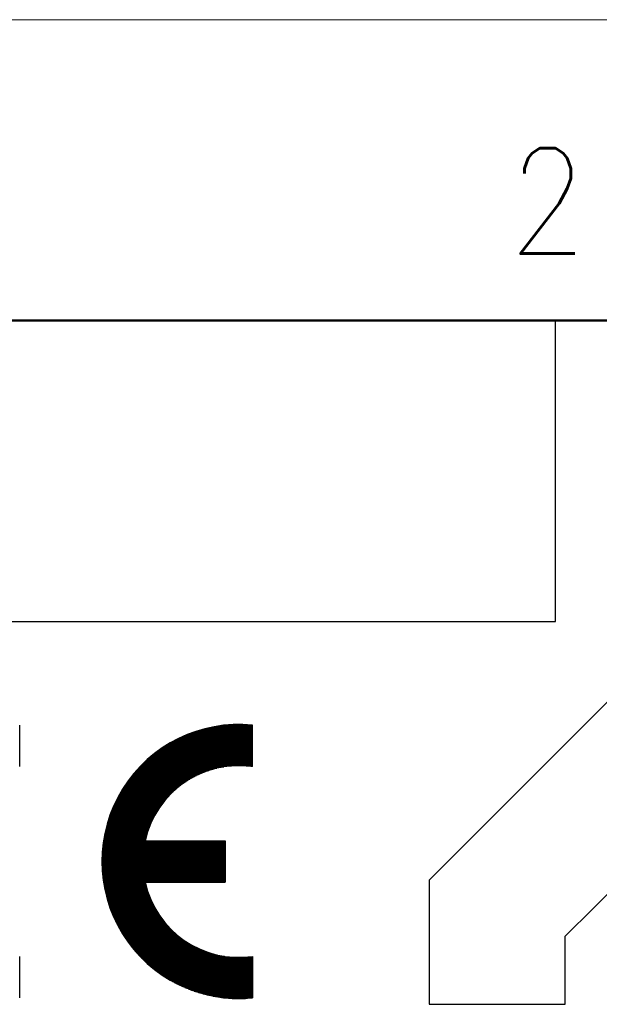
# Model space of a CAD drawing. Header units: millimetres. Extents: x 0 to 1071, y 0 to 742.
# Tile 79 of 131: x 168 to 216, y 661 to 742. Entities that reach past the tile are written whole.
import ezdxf

# ---------------------------------------------------------------- set-up
doc = ezdxf.new("R2010")
doc.units = ezdxf.units.MM
doc.header["$LTSCALE"] = 0.454724
doc.layers.add('NoLayerName_001', color=7, linetype='Continuous')
doc.styles.get("Standard").update_dxf_attribs({"font": 'txt', "bigfont": 'extfont2'})

# ---------------------------------------------------------------- blocks, each defined once
blk = doc.blocks.new('*X82')
at = {"color": 7, "linetype": 'Continuous', "lineweight": 25}
for p, q in [((0.019, 5.731), (10.248, 5.731)), ((0.021, 5.769), (10.248, 5.769)), ((0.024, 5.807), (10.248, 5.807)), ((0.026, 5.845), (10.248, 5.845)), ((0.029, 5.883), (10.248, 5.883)), ((0.032, 5.921), (10.248, 5.921)), ((0.035, 5.959), (10.248, 5.959)), ((0.038, 5.997), (10.248, 5.997)), ((0.041, 6.035), (10.248, 6.035)), ((0.044, 6.073), (10.248, 6.073)), ((0.047, 6.111), (10.248, 6.111)), ((0.051, 6.149), (10.248, 6.149)), ((0.055, 6.187), (10.248, 6.187)), ((0.058, 6.225), (10.248, 6.225)), ((0.062, 6.263), (10.248, 6.263)), ((0.066, 6.301), (10.248, 6.301)), ((0.071, 6.339), (10.248, 6.339)), ((0, 5.162), (10.248, 5.162)), ((0, 5.124), (10.248, 5.124)), ((0, 5.086), (10.248, 5.086)), ((0, 5.048), (10.248, 5.048)), ((0, 5.01), (10.248, 5.01)), ((0, 4.972), (10.248, 4.972)), ((0.001, 5.238), (10.248, 5.238)), ((0.001, 5.2), (10.248, 5.2)), ((0.001, 4.934), (10.248, 4.934)), ((0.002, 5.276), (10.248, 5.276)), ((0.003, 5.352), (10.248, 5.352)), ((0.003, 5.314), (10.248, 5.314)), ((0.004, 5.39), (10.248, 5.39)), ((0.006, 5.428), (10.248, 5.428)), ((0.007, 5.466), (10.248, 5.466)), ((0.008, 5.504), (10.248, 5.504)), ((0.01, 5.542), (10.248, 5.542)), ((0.011, 5.579), (10.248, 5.579)), ((0.013, 5.617), (10.248, 5.617)), ((0.015, 5.655), (10.248, 5.655)), ((0.017, 5.693), (10.248, 5.693)), ((0.001, 4.896), (10.248, 4.896)), ((0.002, 4.858), (10.248, 4.858)), ((0.003, 4.82), (10.248, 4.82)), ((0.004, 4.782), (10.248, 4.782)), ((0.005, 4.744), (10.248, 4.744)), ((0.006, 4.707), (10.248, 4.707)), ((0.007, 4.669), (10.248, 4.669)), ((0.009, 4.631), (10.248, 4.631)), ((0.01, 4.593), (10.248, 4.593)), ((0.012, 4.555), (10.248, 4.555)), ((0.014, 4.517), (10.248, 4.517)), ((0.015, 4.479), (10.248, 4.479)), ((0.018, 4.441), (10.248, 4.441)), ((0.02, 4.403), (10.248, 4.403)), ((0.022, 4.365), (10.248, 4.365)), ((0.024, 4.327), (10.248, 4.327)), ((0.027, 4.289), (10.248, 4.289)), ((0.03, 4.251), (10.248, 4.251)), ((0.032, 4.213), (10.248, 4.213)), ((0.035, 4.175), (10.248, 4.175)), ((0.038, 4.137), (10.248, 4.137)), ((0.042, 4.099), (10.248, 4.099)), ((0.045, 4.061), (10.248, 4.061)), ((0.048, 4.023), (10.248, 4.023)), ((0.052, 3.985), (10.248, 3.985)), ((0.056, 3.947), (10.248, 3.947)), ((0.06, 3.909), (10.248, 3.909)), ((0.063, 3.871), (10.248, 3.871)), ((0.068, 3.834), (10.248, 3.834)), ((0.072, 3.796), (10.248, 3.796)), ((0.076, 3.758), (10.248, 3.758)), ((0.081, 3.72), (10.248, 3.72)), ((0.085, 3.682), (10.248, 3.682)), ((0.09, 3.644), (10.248, 3.644)), ((0.095, 3.606), (10.248, 3.606)), ((0.1, 3.568), (10.248, 3.568)), ((0.105, 3.53), (10.248, 3.53)), ((0.11, 3.492), (10.248, 3.492)), ((0.116, 3.454), (10.248, 3.454)), ((0.121, 3.416), (10.248, 3.416)), ((0.127, 3.378), (10.248, 3.378)), ((0.133, 3.34), (3.607, 3.34)), ((0.138, 3.302), (3.615, 3.302)), ((0.144, 3.264), (3.624, 3.264)), ((0.151, 3.226), (3.633, 3.226)), ((0.157, 3.188), (3.642, 3.188)), ((0.163, 3.15), (3.651, 3.15)), ((0.17, 3.112), (3.661, 3.112)), ((0.177, 3.074), (3.67, 3.074)), ((0.183, 3.036), (3.68, 3.036)), ((0.19, 2.999), (3.691, 2.999)), ((0.198, 2.961), (3.701, 2.961)), ((0.205, 2.923), (3.711, 2.923)), ((0.212, 2.885), (3.722, 2.885)), ((0.22, 2.847), (3.733, 2.847)), ((0.227, 2.809), (3.744, 2.809)), ((0.235, 2.771), (3.756, 2.771)), ((0.243, 2.733), (3.767, 2.733)), ((0.251, 2.695), (3.779, 2.695)), ((0.259, 2.657), (3.791, 2.657)), ((0.267, 2.619), (3.803, 2.619)), ((0.276, 2.581), (3.815, 2.581)), ((0.284, 2.543), (3.828, 2.543)), ((0.293, 2.505), (3.841, 2.505)), ((0.302, 2.467), (3.854, 2.467)), ((0.311, 2.429), (3.867, 2.429)), ((0.32, 2.391), (3.88, 2.391)), ((0.329, 2.353), (3.894, 2.353)), ((0.339, 2.315), (3.908, 2.315)), ((0.348, 2.277), (3.922, 2.277)), ((0.358, 2.239), (3.936, 2.239)), ((0.368, 2.201), (3.951, 2.201)), ((0.378, 2.163), (3.966, 2.163)), ((0.388, 2.126), (3.981, 2.126)), ((0.398, 2.088), (3.996, 2.088)), ((0.409, 2.05), (4.011, 2.05)), ((0.419, 2.012), (4.027, 2.012)), ((0.43, 1.974), (4.043, 1.974)), ((0.441, 1.936), (4.059, 1.936)), ((0.451, 1.898), (4.075, 1.898)), ((0.463, 1.86), (4.092, 1.86)), ((0.474, 1.822), (4.109, 1.822)), ((0.485, 1.784), (4.126, 1.784)), ((0.497, 1.746), (4.143, 1.746)), ((0.508, 1.708), (4.161, 1.708)), ((0.52, 1.67), (4.179, 1.67)), ((0.532, 1.632), (4.197, 1.632)), ((0.544, 1.594), (4.215, 1.594)), ((0.556, 1.556), (4.233, 1.556)), ((0.569, 1.518), (4.252, 1.518)), ((0.581, 1.48), (4.271, 1.48)), ((0.594, 1.442), (4.291, 1.442)), ((0.607, 1.404), (4.31, 1.404)), ((0.62, 1.366), (4.33, 1.366)), ((0.633, 1.328), (4.35, 1.328)), ((0.646, 1.291), (4.37, 1.291)), ((0.66, 1.253), (4.391, 1.253)), ((0.673, 1.215), (4.412, 1.215)), ((0.687, 1.177), (4.433, 1.177)), ((0.701, 1.139), (4.454, 1.139)), ((0.715, 1.101), (4.476, 1.101)), ((0.729, 1.063), (4.498, 1.063)), ((0.744, 1.025), (4.52, 1.025)), ((0.758, 0.987), (4.543, 0.987)), ((0.773, 0.949), (4.566, 0.949)), ((0.788, 0.911), (4.589, 0.911)), ((0.803, 0.873), (4.612, 0.873)), ((0.818, 0.835), (4.636, 0.835)), ((0.833, 0.797), (4.66, 0.797)), ((0.849, 0.759), (4.684, 0.759)), ((0.864, 0.721), (4.708, 0.721)), ((0.88, 0.683), (4.733, 0.683)), ((0.896, 0.645), (4.759, 0.645)), ((0.912, 0.607), (4.784, 0.607)), ((0.928, 0.569), (4.81, 0.569)), ((0.945, 0.531), (4.836, 0.531)), ((0.961, 0.493), (4.863, 0.493)), ((0.978, 0.455), (4.889, 0.455)), ((0.995, 0.418), (4.916, 0.418)), ((1.012, 0.38), (4.944, 0.38)), ((1.029, 0.342), (4.972, 0.342)), ((1.047, 0.304), (5, 0.304)), ((1.064, 0.266), (5.028, 0.266)), ((1.082, 0.228), (5.057, 0.228)), ((1.1, 0.19), (5.087, 0.19)), ((1.118, 0.152), (5.116, 0.152)), ((1.136, 0.114), (5.146, 0.114)), ((1.155, 0.076), (5.176, 0.076)), ((1.173, 0.038), (5.207, 0.038)), ((1.192, 0), (5.238, 0))]:
    blk.add_line(p, q, dxfattribs=at)
blk = doc.blocks.new('*X83')
at = {"color": 7, "linetype": 'Continuous', "lineweight": 25}
for p, q in [((0, 6.263), (4.059, 6.263)), ((0.019, 6.225), (4.091, 6.225)), ((0.038, 6.187), (4.123, 6.187)), ((0.058, 6.149), (4.156, 6.149)), ((0.078, 6.111), (4.189, 6.111)), ((0.098, 6.073), (4.222, 6.073)), ((0.118, 6.035), (4.256, 6.035)), ((0.138, 5.997), (4.291, 5.997)), ((0.158, 5.959), (4.326, 5.959)), ((0.179, 5.921), (4.361, 5.921)), ((0.2, 5.883), (4.397, 5.883)), ((0.221, 5.845), (4.433, 5.845)), ((0.242, 5.807), (4.47, 5.807)), ((0.263, 5.769), (4.507, 5.769)), ((0.285, 5.731), (4.545, 5.731)), ((0.306, 5.693), (4.583, 5.693)), ((0.328, 5.655), (4.622, 5.655)), ((0.351, 5.617), (4.661, 5.617)), ((0.373, 5.579), (4.701, 5.579)), ((0.395, 5.542), (4.742, 5.542)), ((0.418, 5.504), (4.783, 5.504)), ((0.441, 5.466), (4.824, 5.466)), ((0.464, 5.428), (4.867, 5.428)), ((0.488, 5.39), (4.909, 5.39)), ((0.511, 5.352), (4.953, 5.352)), ((0.535, 5.314), (4.997, 5.314)), ((0.559, 5.276), (5.042, 5.276)), ((0.583, 5.238), (5.087, 5.238)), ((0.607, 5.2), (5.133, 5.2)), ((0.632, 5.162), (5.18, 5.162)), ((0.657, 5.124), (5.228, 5.124)), ((0.682, 5.086), (5.276, 5.086)), ((0.707, 5.048), (5.325, 5.048)), ((0.733, 5.01), (5.375, 5.01)), ((0.758, 4.972), (5.426, 4.972)), ((0.784, 4.934), (5.477, 4.934)), ((0.81, 4.896), (5.53, 4.896)), ((0.837, 4.858), (5.583, 4.858)), ((0.863, 4.82), (5.637, 4.82)), ((0.89, 4.782), (5.693, 4.782)), ((0.917, 4.744), (5.749, 4.744)), ((0.944, 4.706), (5.806, 4.706)), ((0.972, 4.669), (5.865, 4.669)), ((1, 4.631), (5.924, 4.631)), ((1.028, 4.593), (5.985, 4.593)), ((1.056, 4.555), (6.047, 4.555)), ((1.084, 4.517), (6.111, 4.517)), ((1.113, 4.479), (6.175, 4.479)), ((1.142, 4.441), (6.242, 4.441)), ((1.171, 4.403), (6.309, 4.403)), ((1.201, 4.365), (6.378, 4.365)), ((1.231, 4.327), (6.449, 4.327)), ((1.261, 4.289), (6.522, 4.289)), ((1.291, 4.251), (6.597, 4.251)), ((1.322, 4.213), (6.673, 4.213)), ((1.352, 4.175), (6.752, 4.175)), ((1.384, 4.137), (6.833, 4.137)), ((1.415, 4.099), (6.916, 4.099)), ((1.447, 4.061), (7.002, 4.061)), ((1.478, 4.023), (7.091, 4.023)), ((1.511, 3.985), (7.183, 3.985)), ((1.543, 3.947), (7.279, 3.947)), ((1.576, 3.909), (7.378, 3.909)), ((1.609, 3.871), (7.481, 3.871)), ((1.642, 3.834), (7.59, 3.834)), ((1.676, 3.796), (7.703, 3.796)), ((1.71, 3.758), (7.822, 3.758)), ((1.744, 3.72), (7.949, 3.72)), ((1.779, 3.682), (8.084, 3.682)), ((1.814, 3.644), (8.229, 3.644)), ((1.849, 3.606), (8.386, 3.606)), ((1.885, 3.568), (8.56, 3.568)), ((1.921, 3.53), (8.756, 3.53)), ((1.957, 3.492), (8.984, 3.492)), ((1.994, 3.454), (9.27, 3.454)), ((2.03, 3.416), (9.709, 3.416)), ((2.068, 3.378), (11.314, 3.378)), ((2.105, 3.34), (11.314, 3.34)), ((2.143, 3.302), (11.314, 3.302)), ((10.642, 3.416), (11.314, 3.416)), ((11.081, 3.454), (11.314, 3.454)), ((2.182, 3.264), (11.314, 3.264)), ((2.22, 3.226), (11.314, 3.226)), ((2.259, 3.188), (11.314, 3.188)), ((2.299, 3.15), (11.314, 3.15)), ((2.339, 3.112), (11.314, 3.112)), ((2.379, 3.074), (11.314, 3.074)), ((2.419, 3.036), (11.314, 3.036)), ((2.46, 2.998), (11.314, 2.998)), ((2.502, 2.961), (11.314, 2.961)), ((2.544, 2.923), (11.314, 2.923)), ((2.586, 2.885), (11.314, 2.885)), ((2.628, 2.847), (11.314, 2.847)), ((2.672, 2.809), (11.314, 2.809)), ((2.715, 2.771), (11.314, 2.771)), ((2.759, 2.733), (11.314, 2.733)), ((2.804, 2.695), (11.314, 2.695)), ((2.848, 2.657), (11.314, 2.657)), ((2.894, 2.619), (11.314, 2.619)), ((2.94, 2.581), (11.314, 2.581)), ((2.986, 2.543), (11.314, 2.543)), ((3.033, 2.505), (11.314, 2.505)), ((3.08, 2.467), (11.314, 2.467)), ((3.128, 2.429), (11.314, 2.429)), ((3.177, 2.391), (11.314, 2.391)), ((3.226, 2.353), (11.314, 2.353)), ((3.275, 2.315), (11.314, 2.315)), ((3.325, 2.277), (11.314, 2.277)), ((3.376, 2.239), (11.314, 2.239)), ((3.427, 2.201), (11.314, 2.201)), ((3.479, 2.163), (11.314, 2.163)), ((3.532, 2.126), (11.314, 2.126)), ((3.585, 2.088), (11.314, 2.088)), ((3.639, 2.05), (11.314, 2.05)), ((3.693, 2.012), (11.314, 2.012)), ((3.748, 1.974), (11.314, 1.974)), ((3.804, 1.936), (11.314, 1.936)), ((3.861, 1.898), (11.314, 1.898)), ((3.918, 1.86), (11.314, 1.86)), ((3.976, 1.822), (11.314, 1.822)), ((4.035, 1.784), (11.314, 1.784)), ((4.095, 1.746), (11.314, 1.746)), ((4.155, 1.708), (11.314, 1.708)), ((4.217, 1.67), (11.314, 1.67)), ((4.279, 1.632), (11.314, 1.632)), ((4.342, 1.594), (11.314, 1.594)), ((4.406, 1.556), (11.314, 1.556)), ((4.471, 1.518), (11.314, 1.518)), ((4.537, 1.48), (11.314, 1.48)), ((4.604, 1.442), (11.314, 1.442)), ((4.673, 1.404), (11.314, 1.404)), ((4.742, 1.366), (11.314, 1.366)), ((4.812, 1.328), (11.314, 1.328)), ((4.884, 1.29), (11.314, 1.29)), ((4.957, 1.253), (11.314, 1.253)), ((5.031, 1.215), (11.314, 1.215)), ((5.107, 1.177), (11.314, 1.177)), ((5.184, 1.139), (11.314, 1.139)), ((5.263, 1.101), (11.314, 1.101)), ((5.343, 1.063), (11.314, 1.063)), ((5.425, 1.025), (11.314, 1.025)), ((5.508, 0.987), (11.314, 0.987)), ((5.594, 0.949), (11.314, 0.949)), ((5.681, 0.911), (11.314, 0.911)), ((5.77, 0.873), (11.314, 0.873)), ((5.862, 0.835), (11.314, 0.835)), ((5.956, 0.797), (11.314, 0.797)), ((6.052, 0.759), (11.314, 0.759)), ((6.151, 0.721), (11.314, 0.721)), ((6.253, 0.683), (11.314, 0.683)), ((6.358, 0.645), (11.314, 0.645)), ((6.467, 0.607), (11.314, 0.607)), ((6.579, 0.569), (11.314, 0.569)), ((6.695, 0.531), (11.314, 0.531)), ((6.815, 0.493), (11.314, 0.493)), ((6.941, 0.455), (11.314, 0.455)), ((7.072, 0.418), (11.314, 0.418)), ((7.209, 0.38), (11.314, 0.38)), ((7.353, 0.342), (11.314, 0.342)), ((7.506, 0.304), (11.314, 0.304)), ((7.669, 0.266), (11.314, 0.266)), ((7.843, 0.228), (11.314, 0.228)), ((8.033, 0.19), (11.314, 0.19)), ((8.241, 0.152), (11.314, 0.152)), ((8.476, 0.114), (11.314, 0.114)), ((8.75, 0.076), (11.314, 0.076)), ((9.093, 0.038), (11.258, 0.038)), ((9.618, 0), (10.733, 0))]:
    blk.add_line(p, q, dxfattribs=at)
blk = doc.blocks.new('*X84')
at = {"color": 7, "linetype": 'Continuous', "lineweight": 25}
for p, q in [((2.359, 5.731), (7.565, 5.731)), ((2.389, 5.769), (7.638, 5.769)), ((2.419, 5.807), (7.712, 5.807)), ((2.449, 5.845), (7.788, 5.845)), ((2.48, 5.883), (7.866, 5.883)), ((2.511, 5.921), (7.946, 5.921)), ((2.542, 5.959), (8.029, 5.959)), ((2.574, 5.997), (8.114, 5.997)), ((2.606, 6.035), (8.202, 6.035)), ((2.638, 6.073), (8.293, 6.073)), ((2.67, 6.111), (8.388, 6.111)), ((2.703, 6.149), (8.486, 6.149)), ((2.736, 6.187), (8.588, 6.187)), ((2.769, 6.225), (8.695, 6.225)), ((2.803, 6.263), (8.807, 6.263)), ((2.837, 6.301), (8.924, 6.301)), ((2.871, 6.339), (9.049, 6.339)), ((1.786, 4.934), (6.35, 4.934)), ((1.811, 4.972), (6.399, 4.972)), ((1.836, 5.01), (6.447, 5.01)), ((1.862, 5.048), (6.497, 5.048)), ((1.887, 5.086), (6.548, 5.086)), ((1.913, 5.124), (6.599, 5.124)), ((1.939, 5.162), (6.651, 5.162)), ((1.965, 5.2), (6.704, 5.2)), ((1.992, 5.238), (6.758, 5.238)), ((2.019, 5.276), (6.813, 5.276)), ((2.046, 5.314), (6.869, 5.314)), ((2.073, 5.352), (6.926, 5.352)), ((2.1, 5.39), (6.985, 5.39)), ((2.128, 5.428), (7.044, 5.428)), ((2.156, 5.466), (7.104, 5.466)), ((2.184, 5.504), (7.166, 5.504)), ((2.213, 5.541), (7.229, 5.541)), ((2.241, 5.579), (7.293, 5.579)), ((2.27, 5.617), (7.359, 5.617)), ((2.299, 5.655), (7.426, 5.655)), ((2.329, 5.693), (7.495, 5.693)), ((1.289, 4.099), (5.452, 4.099)), ((1.309, 4.137), (5.487, 4.137)), ((1.33, 4.175), (5.523, 4.175)), ((1.351, 4.213), (5.559, 4.213)), ((1.372, 4.251), (5.596, 4.251)), ((1.393, 4.289), (5.633, 4.289)), ((1.415, 4.327), (5.671, 4.327)), ((1.437, 4.365), (5.709, 4.365)), ((1.458, 4.403), (5.747, 4.403)), ((1.481, 4.441), (5.787, 4.441)), ((1.503, 4.479), (5.826, 4.479)), ((1.525, 4.517), (5.867, 4.517)), ((1.548, 4.555), (5.907, 4.555)), ((1.571, 4.593), (5.949, 4.593)), ((1.594, 4.631), (5.991, 4.631)), ((1.617, 4.669), (6.034, 4.669)), ((1.641, 4.706), (6.077, 4.706)), ((1.664, 4.744), (6.121, 4.744)), ((1.688, 4.782), (6.165, 4.782)), ((1.712, 4.82), (6.211, 4.82)), ((1.737, 4.858), (6.256, 4.858)), ((1.761, 4.896), (6.303, 4.896)), ((0.898, 3.302), (4.807, 3.302)), ((0.915, 3.34), (4.834, 3.34)), ((0.932, 3.378), (4.861, 3.378)), ((0.949, 3.416), (4.889, 3.416)), ((0.967, 3.454), (4.917, 3.454)), ((0.984, 3.492), (4.945, 3.492)), ((1.002, 3.53), (4.974, 3.53)), ((1.02, 3.568), (5.003, 3.568)), ((1.038, 3.606), (5.033, 3.606)), ((1.056, 3.644), (5.063, 3.644)), ((1.075, 3.682), (5.093, 3.682)), ((1.093, 3.72), (5.124, 3.72)), ((1.112, 3.758), (5.155, 3.758)), ((1.131, 3.796), (5.186, 3.796)), ((1.15, 3.833), (5.218, 3.833)), ((1.169, 3.871), (5.25, 3.871)), ((1.189, 3.909), (5.283, 3.909)), ((1.208, 3.947), (5.316, 3.947)), ((1.228, 3.985), (5.349, 3.985)), ((1.248, 4.023), (5.383, 4.023)), ((1.268, 4.061), (5.417, 4.061)), ((0.568, 2.467), (4.29, 2.467)), ((0.581, 2.505), (4.31, 2.505)), ((0.595, 2.543), (4.331, 2.543)), ((0.608, 2.581), (4.352, 2.581)), ((0.622, 2.619), (4.373, 2.619)), ((0.636, 2.657), (4.395, 2.657)), ((0.65, 2.695), (4.417, 2.695)), ((0.665, 2.733), (4.439, 2.733)), ((0.679, 2.771), (4.461, 2.771)), ((0.694, 2.809), (4.484, 2.809)), ((0.709, 2.847), (4.507, 2.847)), ((0.724, 2.885), (4.53, 2.885)), ((0.739, 2.923), (4.554, 2.923)), ((0.754, 2.961), (4.578, 2.961)), ((0.769, 2.998), (4.602, 2.998)), ((0.785, 3.036), (4.627, 3.036)), ((0.801, 3.074), (4.651, 3.074)), ((0.816, 3.112), (4.677, 3.112)), ((0.833, 3.15), (4.702, 3.15)), ((0.849, 3.188), (4.728, 3.188)), ((0.865, 3.226), (4.754, 3.226)), ((0.882, 3.264), (4.78, 3.264)), ((0.32, 1.67), (3.917, 1.67)), ((0.331, 1.708), (3.932, 1.708)), ((0.341, 1.746), (3.948, 1.746)), ((0.352, 1.784), (3.964, 1.784)), ((0.363, 1.822), (3.98, 1.822)), ((0.373, 1.86), (3.996, 1.86)), ((0.385, 1.898), (4.012, 1.898)), ((0.396, 1.936), (4.029, 1.936)), ((0.407, 1.974), (4.046, 1.974)), ((0.419, 2.012), (4.063, 2.012)), ((0.43, 2.05), (4.081, 2.05)), ((0.442, 2.088), (4.099, 2.088)), ((0.454, 2.125), (4.117, 2.125)), ((0.466, 2.163), (4.135, 2.163)), ((0.478, 2.201), (4.153, 2.201)), ((0.49, 2.239), (4.172, 2.239)), ((0.503, 2.277), (4.191, 2.277)), ((0.516, 2.315), (4.21, 2.315)), ((0.528, 2.353), (4.23, 2.353)), ((0.541, 2.391), (4.249, 2.391)), ((0.554, 2.429), (4.269, 2.429)), ((0.128, 0.835), (3.633, 0.835)), ((0.135, 0.873), (3.644, 0.873)), ((0.143, 0.911), (3.655, 0.911)), ((0.15, 0.949), (3.666, 0.949)), ((0.158, 0.987), (3.677, 0.987)), ((0.166, 1.025), (3.689, 1.025)), ((0.174, 1.063), (3.701, 1.063)), ((0.182, 1.101), (3.713, 1.101)), ((0.19, 1.139), (3.725, 1.139)), ((0.199, 1.177), (3.737, 1.177)), ((0.207, 1.215), (3.749, 1.215)), ((0.216, 1.253), (3.762, 1.253)), ((0.225, 1.29), (3.775, 1.29)), ((0.234, 1.328), (3.788, 1.328)), ((0.243, 1.366), (3.802, 1.366)), ((0.252, 1.404), (3.815, 1.404)), ((0.261, 1.442), (3.829, 1.442)), ((0.271, 1.48), (3.843, 1.48)), ((0.28, 1.518), (3.857, 1.518)), ((0.29, 1.556), (3.872, 1.556)), ((0.3, 1.594), (3.887, 1.594)), ((0.31, 1.632), (3.902, 1.632)), ((0.004, 0.038), (10.173, 0.038)), ((0.009, 0.076), (10.173, 0.076)), ((0.014, 0.114), (10.173, 0.114)), ((0.019, 0.152), (10.173, 0.152)), ((0.023, 0.19), (10.173, 0.19)), ((0.029, 0.228), (10.173, 0.228)), ((0.034, 0.266), (10.173, 0.266)), ((0.039, 0.304), (10.173, 0.304)), ((0.045, 0.342), (10.173, 0.342)), ((0.05, 0.38), (10.173, 0.38)), ((0.056, 0.417), (3.529, 0.417)), ((0.062, 0.455), (3.538, 0.455)), ((0.068, 0.493), (3.546, 0.493)), ((0.074, 0.531), (3.555, 0.531)), ((0.08, 0.569), (3.564, 0.569)), ((0.087, 0.607), (3.574, 0.607)), ((0.093, 0.645), (3.583, 0.645)), ((0.1, 0.683), (3.593, 0.683)), ((0.107, 0.721), (3.603, 0.721)), ((0.114, 0.759), (3.613, 0.759)), ((0.121, 0.797), (3.623, 0.797)), ((0, 0), (10.173, 0))]:
    blk.add_line(p, q, dxfattribs=at)
blk = doc.blocks.new('*X85')
at = {"color": 7, "linetype": 'Continuous', "lineweight": 25}
for p, q in [((5.4, 3.302), (9.545, 3.302)), ((5.543, 3.34), (9.545, 3.34)), ((5.693, 3.378), (9.545, 3.378)), ((5.853, 3.416), (9.545, 3.416)), ((6.024, 3.454), (9.545, 3.454)), ((6.208, 3.492), (9.545, 3.492)), ((6.411, 3.53), (9.545, 3.53)), ((6.638, 3.568), (9.545, 3.568)), ((6.899, 3.606), (9.545, 3.606)), ((7.217, 3.644), (9.545, 3.644)), ((7.662, 3.682), (9.15, 3.682)), ((3.241, 2.467), (9.545, 2.467)), ((3.316, 2.505), (9.545, 2.505)), ((3.393, 2.543), (9.545, 2.543)), ((3.471, 2.581), (9.545, 2.581)), ((3.551, 2.619), (9.545, 2.619)), ((3.632, 2.657), (9.545, 2.657)), ((3.715, 2.695), (9.545, 2.695)), ((3.8, 2.733), (9.545, 2.733)), ((3.887, 2.771), (9.545, 2.771)), ((3.976, 2.809), (9.545, 2.809)), ((4.067, 2.847), (9.545, 2.847)), ((4.16, 2.885), (9.545, 2.885)), ((4.256, 2.923), (9.545, 2.923)), ((4.354, 2.961), (9.545, 2.961)), ((4.455, 2.998), (9.545, 2.998)), ((4.559, 3.036), (9.545, 3.036)), ((4.667, 3.074), (9.545, 3.074)), ((4.778, 3.112), (9.545, 3.112)), ((4.892, 3.15), (9.545, 3.15)), ((5.012, 3.188), (9.545, 3.188)), ((5.136, 3.226), (9.545, 3.226)), ((5.265, 3.264), (9.545, 3.264)), ((1.908, 1.67), (9.545, 1.67)), ((1.963, 1.708), (9.545, 1.708)), ((2.019, 1.746), (9.545, 1.746)), ((2.075, 1.784), (9.545, 1.784)), ((2.133, 1.822), (9.545, 1.822)), ((2.19, 1.86), (9.545, 1.86)), ((2.249, 1.898), (9.545, 1.898)), ((2.309, 1.936), (9.545, 1.936)), ((2.369, 1.974), (9.545, 1.974)), ((2.43, 2.012), (9.545, 2.012)), ((2.492, 2.05), (9.545, 2.05)), ((2.555, 2.088), (9.545, 2.088)), ((2.619, 2.125), (9.545, 2.125)), ((2.683, 2.163), (9.545, 2.163)), ((2.749, 2.201), (9.545, 2.201)), ((2.816, 2.239), (9.545, 2.239)), ((2.884, 2.277), (9.545, 2.277)), ((2.953, 2.315), (9.545, 2.315)), ((3.023, 2.353), (9.545, 2.353)), ((3.094, 2.391), (9.545, 2.391)), ((3.167, 2.429), (9.545, 2.429)), ((0.847, 0.835), (9.545, 0.835)), ((0.89, 0.873), (9.545, 0.873)), ((0.934, 0.911), (9.545, 0.911)), ((0.977, 0.949), (9.545, 0.949)), ((1.022, 0.987), (9.545, 0.987)), ((1.066, 1.025), (9.545, 1.025)), ((1.112, 1.063), (9.545, 1.063)), ((1.157, 1.101), (9.545, 1.101)), ((1.204, 1.139), (9.545, 1.139)), ((1.25, 1.177), (9.545, 1.177)), ((1.298, 1.215), (9.545, 1.215)), ((1.345, 1.253), (9.545, 1.253)), ((1.394, 1.29), (9.545, 1.29)), ((1.443, 1.328), (9.545, 1.328)), ((1.492, 1.366), (9.545, 1.366)), ((1.542, 1.404), (9.545, 1.404)), ((1.592, 1.442), (9.545, 1.442)), ((1.644, 1.48), (9.545, 1.48)), ((1.695, 1.518), (9.545, 1.518)), ((1.748, 1.556), (9.545, 1.556)), ((1.801, 1.594), (9.545, 1.594)), ((1.854, 1.632), (9.545, 1.632)), ((0.035, 0.038), (6.418, 0.038)), ((0.07, 0.076), (6.571, 0.076)), ((0.105, 0.114), (6.74, 0.114)), ((0.141, 0.152), (6.928, 0.152)), ((0.177, 0.19), (7.146, 0.19)), ((0.214, 0.228), (7.412, 0.228)), ((0.251, 0.266), (7.784, 0.266)), ((0.288, 0.304), (9.545, 0.304)), ((0.325, 0.342), (9.545, 0.342)), ((0.363, 0.38), (9.545, 0.38)), ((0.401, 0.417), (9.545, 0.417)), ((0.44, 0.455), (9.545, 0.455)), ((0.479, 0.493), (9.545, 0.493)), ((0.518, 0.531), (9.545, 0.531)), ((0.558, 0.569), (9.545, 0.569)), ((0.598, 0.607), (9.545, 0.607)), ((0.639, 0.645), (9.545, 0.645)), ((0.679, 0.683), (9.545, 0.683)), ((0.721, 0.721), (9.545, 0.721)), ((0.762, 0.759), (9.545, 0.759)), ((0.805, 0.797), (9.545, 0.797)), ((9.028, 0.266), (9.545, 0.266)), ((9.401, 0.228), (9.545, 0.228)), ((0, 0), (6.276, 0))]:
    blk.add_line(p, q, dxfattribs=at)
blk = doc.blocks.new('ETC_0001')
at = {"color": 7, "linetype": 'Continuous', "lineweight": 25}
for p, q in [((15.426, 25.735), (0, 10.31)), ((37.285, 25.735), (15.426, 25.735)), ((52.711, 10.31), (37.285, 25.735)), ((11.317, 5.659), (20.154, 14.418)), ((20.154, 14.418), (32.634, 14.418)), ((32.634, 14.418), (41.393, 5.659)), ((0, 10.31), (0, 0)), ((52.711, 0), (52.711, 10.31)), ((11.317, 0), (11.317, 5.659)), ((41.393, 5.659), (41.393, 0)), ((0, 0), (11.317, 0)), ((41.393, 0), (52.711, 0))]:
    blk.add_line(p, q, dxfattribs=at)
blk = doc.blocks.new('JZB_0008')
blk.add_blockref('ETC_0001', (0, 26.976))

msp = doc.modelspace()

# ---------------------------------------------------------------- linework, layer by layer
at = {"layer": 'NoLayerName_001', "color": 7, "linetype": 'Continuous', "lineweight": 13}
msp.add_line((0, 742.5), (1050, 742.5), dxfattribs=at)
at = {"layer": 'NoLayerName_001', "color": 7, "linetype": 'Continuous', "lineweight": 50}
msp.add_line((62.5, 717.5), (1025, 717.5), dxfattribs=at)
at = {"layer": 'NoLayerName_001', "color": 7, "linetype": 'Continuous', "lineweight": 25}
for p, q in [((212.5, 692.5), (212.5, 717.5)), ((62.5, 692.5), (212.5, 692.5)), ((167.9653, 680.4447), (167.9653, 683.8854)), ((187.3227, 680.4447), (187.3227, 683.8854)), ((178.3985, 674.2638), (185.0453, 674.2638)), ((185.0453, 674.2638), (185.0453, 670.8478)), ((178.3985, 670.8478), (185.0453, 670.8478)), ((167.9653, 661.2262), (167.9653, 664.6669)), ((187.3227, 664.6669), (187.3227, 661.2262))]:
    msp.add_line(p, q, dxfattribs=at)
for radius, start, end in [(11.3867, 84.26083, 275.73917), (7.9707, 81.786789, 167.626375), (7.9707, 192.373625, 278.213211)]:
    msp.add_arc((186.184, 672.5558), radius, start, end, dxfattribs=at)

# ---------------------------------------------------------------- block references
at = {"color": 7, "linetype": 'Continuous', "lineweight": 25}
for name, p in [('*X85', (177.7778, 680.2365)), ('*X84', (174.8723, 673.8599)), ('*X82', (174.7973, 667.4833)), ('*X83', (176.0085, 661.1827))]:
    msp.add_blockref(name, p, dxfattribs=at)
at = {"layer": 'NoLayerName_001'}
msp.add_blockref('JZB_0008', (202.0039, 633.7123), dxfattribs=at)

# ---------------------------------------------------------------- texts
at = {"layer": 'NoLayerName_001', "color": 2, "lineweight": 13, "insert": (208.6312, 723.0652), "char_height": 8.75, "attachment_point": 7}
msp.add_mtext('\\A1;\\W0.8600;2', dxfattribs=at)

doc.saveas('drawing.dxf')
